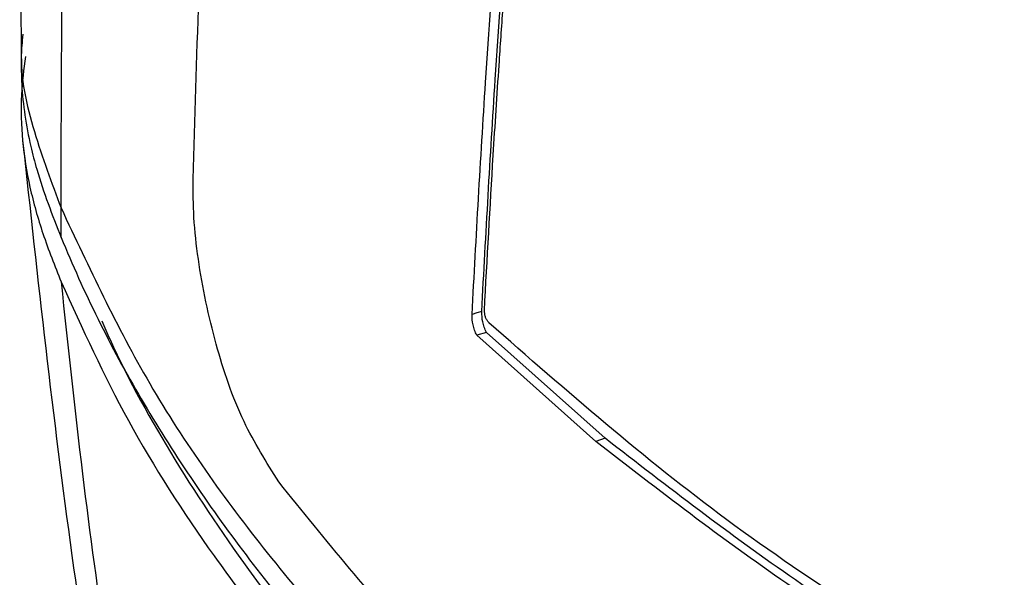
# Model space of a CAD drawing. Header units: millimetres. Extents: x 0 to 864, y 0 to 559.
# Tile 50 of 56: x 653 to 674, y 411 to 423. Entities that reach past the tile are written whole.
import ezdxf

# ---------------------------------------------------------------- set-up
doc = ezdxf.new("R2010")
doc.units = ezdxf.units.MM

msp = doc.modelspace()

# ---------------------------------------------------------------- linework, layer by layer
for p, q in [((652.56, 422.653), (652.56, 422)), ((652.597, 422.652), (652.587, 422.522)), ((653.444, 418.158), (653.444, 418.811)), ((662.839, 416.061), (662.625, 415.996)), ((665.255, 413.647), (662.625, 415.996)), ((665.46, 413.719), (662.839, 416.061))]:
    msp.add_line(p, q)
at = {"flags": 128}
for points in [[(662.735, 416.523), (662.628, 416.49), (662.521, 416.457)], [(665.46, 413.719), (665.357, 413.683), (665.255, 413.647)]]:
    msp.add_lwpolyline(points, dxfattribs=at)
for points, knots in [([(655.019, 465.025), (654.854, 463.781), (654.516, 461.246), (654.097, 457.544), (653.744, 454.041), (653.452, 450.707), (653.192, 447.245), (652.952, 443.369), (652.746, 438.976), (652.596, 434.034), (652.515, 428.488), (652.545, 424.584), (652.561, 422.519)], [0, 0, 0, 0, 0.088352, 0.179994, 0.26225, 0.3362, 0.415598, 0.506613, 0.609566, 0.725166, 0.854654, 1, 1, 1, 1]), ([(653.444, 418.811), (653.45, 421.182), (653.462, 425.842), (653.666, 432.738), (654.081, 440.595), (654.822, 449.563), (655.779, 456.252), (656.263, 459.633)], [0, 0, 0, 0, 0.173674, 0.341242, 0.505256, 0.749878, 1, 1, 1, 1]), ([(656.36, 419.446), (656.441, 422.122), (656.597, 427.316), (657.044, 434.88), (657.627, 442.005), (658.33, 448.731), (658.908, 453.075), (659.189, 455.188)], [0, 0, 0, 0, 0.223868, 0.434569, 0.633505, 0.821734, 1, 1, 1, 1]), ([(662.735, 416.523), (662.829, 418.232), (662.984, 421.075), (663.264, 424.985), (663.518, 428.181), (663.813, 431.585), (664.06, 434.21), (664.276, 436.42), (664.487, 438.515), (664.68, 440.317), (664.812, 441.542)], [0, 0, 0, 0, 0.204528, 0.340155, 0.468376, 0.587542, 0.748414, 0.783416, 0.85276, 1, 1, 1, 1]), ([(662.521, 416.457), (662.615, 418.168), (662.771, 421.012), (663.051, 424.925), (663.305, 428.123), (663.556, 431.022), (663.772, 433.357), (663.929, 434.99), (664.063, 436.366), (664.274, 438.462), (664.467, 440.265), (664.599, 441.491)], [0, 0, 0, 0, 0.2045316, 0.3401678, 0.4683936, 0.5875597, 0.6876883, 0.7484246, 0.7834234, 0.8527633, 1, 1, 1, 1]), ([(662.794, 416.54), (662.857, 417.685), (662.956, 419.496), (663.102, 421.724), (663.203, 423.183), (663.279, 424.214), (663.335, 424.957), (663.364, 425.342), (663.377, 425.513), (663.384, 425.594), (663.416, 426.009), (663.498, 427.049), (663.617, 428.483), (663.742, 429.926), (663.838, 431.012), (663.917, 431.887), (663.978, 432.54), (664.02, 432.992), (664.058, 433.397), (664.109, 433.934), (664.173, 434.61), (664.237, 435.263), (664.279, 435.69), (664.301, 435.91), (664.308, 435.986), (664.312, 436.025), (664.314, 436.046), (664.316, 436.062), (664.323, 436.139), (664.384, 436.746), (664.535, 438.252), (664.689, 439.692), (664.785, 440.598)], [0, 0, 0, 0, 0.14249, 0.225326, 0.277474, 0.324211, 0.353742, 0.370044, 0.372229, 0.375042, 0.380178, 0.423923, 0.504664, 0.559045, 0.603841, 0.640137, 0.668254, 0.685336, 0.696539, 0.718787, 0.752349, 0.780949, 0.800294, 0.805655, 0.808414, 0.809813, 0.810518, 0.810992, 0.8119, 0.82003, 0.886784, 1, 1, 1, 1]), ([(652.587, 422.522), (652.58, 422.441), (652.521, 421.762), (652.82, 420.485), (653.236, 419.368), (653.444, 418.811)], [0, 0, 0, 0, 0.063611, 0.533001, 1, 1, 1, 1]), ([(652.657, 422.159), (652.619, 421.878), (652.537, 421.261), (652.575, 420.288), (652.738, 419.258), (653.033, 418.215), (653.304, 417.531), (653.444, 417.178)], [0, 0, 0, 0, 0.166193, 0.364954, 0.568767, 0.776966, 1, 1, 1, 1]), ([(652.563, 422), (652.565, 421.849), (652.568, 421.468), (652.636, 420.856), (652.755, 420.228), (652.991, 419.316), (653.249, 418.655), (653.444, 418.158)], [0, 0, 0, 0, 0.113817, 0.288345, 0.46473, 0.596545, 1, 1, 1, 1]), ([(652.594, 420.304), (652.927, 417.242), (653.576, 411.267), (654.725, 404.419), (655.651, 400.679), (655.872, 399.784)], [0, 0, 0, 0, 0.444274, 0.867105, 1, 1, 1, 1]), ([(658.253, 412.753), (657.981, 413.19), (657.386, 414.143), (656.828, 415.827), (656.503, 417.349), (656.365, 418.575), (656.362, 419.165), (656.36, 419.446)], [0, 0, 0, 0, 0.218364, 0.47651, 0.748984, 0.880307, 1, 1, 1, 1]), ([(653.444, 418.811), (654.059, 417.496), (655.318, 414.803), (657.98, 411.075), (661.16, 407.505), (664.871, 404.151), (669.021, 401.004), (672.043, 399.17), (673.581, 398.237)], [0, 0, 0, 0, 0.148546, 0.304045, 0.467168, 0.637908, 0.815788, 1, 1, 1, 1]), ([(653.444, 418.158), (653.571, 417.858), (654.221, 416.327), (655.7, 413.632), (658.157, 410.207), (660.59, 407.503), (663.333, 404.859), (665.756, 402.831), (669.343, 400.166), (671.811, 398.662), (673.581, 397.584)], [0, 0, 0, 0, 0.03335, 0.170388, 0.313862, 0.464406, 0.542397, 0.704123, 0.787782, 1, 1, 1, 1]), ([(653.444, 417.178), (653.915, 416.143), (654.876, 414.032), (656.825, 411.021), (659.151, 408.069), (661.723, 405.373), (664.434, 402.929), (667.246, 400.708), (670.298, 398.569), (672.474, 397.266), (673.581, 396.604)], [0, 0, 0, 0, 0.116395, 0.237314, 0.366357, 0.501024, 0.618513, 0.740147, 0.867921, 1, 1, 1, 1]), ([(653.444, 417.178), (653.594, 415.762), (653.886, 413.014), (654.433, 409.021), (655.007, 405.455), (655.603, 402.256), (656.201, 399.364), (656.647, 397.468), (656.868, 396.528)], [0, 0, 0, 0, 0.203861, 0.395704, 0.577158, 0.720993, 0.861745, 1, 1, 1, 1]), ([(662.839, 416.061), (662.823, 416.099), (662.791, 416.174), (662.744, 416.326), (662.739, 416.445), (662.735, 416.523)], [0, 0, 0, 0, 0.259498, 0.511453, 1, 1, 1, 1]), ([(662.893, 416.271), (662.879, 416.289), (662.857, 416.317), (662.834, 416.357), (662.815, 416.402), (662.802, 416.463), (662.797, 416.514), (662.794, 416.54)], [0, 0, 0, 0, 0.23612, 0.3606, 0.475622, 0.730847, 1, 1, 1, 1]), ([(654.343, 416.313), (654.403, 416.176), (654.866, 415.117), (655.944, 413.197), (657.683, 410.599), (659.725, 408.081), (662.323, 405.339), (665.581, 402.447), (669.556, 399.461), (672.454, 397.705), (673.935, 396.808)], [0, 0, 0, 0, 0.016005, 0.1234484, 0.2346705, 0.3499376, 0.4694994, 0.6380095, 0.8150398, 1, 1, 1, 1]), ([(662.625, 415.996), (662.609, 416.034), (662.577, 416.109), (662.53, 416.261), (662.524, 416.379), (662.521, 416.457)], [0, 0, 0, 0, 0.259616, 0.511633, 1, 1, 1, 1]), ([(674.128, 408.009), (672.094, 409.257), (668.117, 411.696), (664.608, 414.769), (662.893, 416.271)], [0, 0, 0, 0, 0.5113888, 1, 1, 1, 1]), ([(674.279, 407.674), (672.722, 408.616), (669.667, 410.462), (666.844, 412.648), (665.46, 413.719)], [0, 0, 0, 0, 0.509689, 1, 1, 1, 1]), ([(674.1, 407.587), (672.538, 408.531), (669.474, 410.383), (666.643, 412.573), (665.255, 413.647)], [0, 0, 0, 0, 0.509765, 1, 1, 1, 1]), ([(673.626, 399.522), (672.13, 400.434), (669.163, 402.244), (665.096, 405.428), (661.385, 408.876), (659.289, 411.471), (658.253, 412.753)], [0, 0, 0, 0, 0.257385, 0.510309, 0.757979, 1, 1, 1, 1])]:
    msp.add_open_spline(points, degree=3, knots=knots)

doc.saveas('drawing.dxf')
